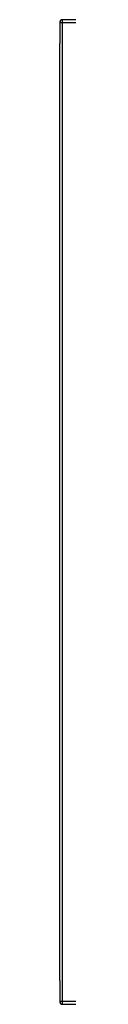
# Model space of a CAD drawing. Header units: inches. Extents: x 19 to 488, y 53 to 230.
# Tile 3 of 121: x 167.26 to 167.568, y 124.393 to 160.393. Entities that reach past the tile are written whole.
import ezdxf

# ---------------------------------------------------------------- set-up
doc = ezdxf.new("R2010")
doc.units = ezdxf.units.IN
doc.header["$MEASUREMENT"] = 0
doc.layers.add('Visible Edges(ANSI)', color=7, linetype='Continuous', lineweight=25)
doc.layers.add('Visible Tangent Edges(ANSI)', color=7, linetype='Continuous', lineweight=25)

msp = doc.modelspace()

# ---------------------------------------------------------------- linework, layer by layer
at = {"layer": 'Visible Edges(ANSI)'}
for p, q in [((167.26, 160.294), (167.26, 159.519)), ((215.161, 160.393), (167.359, 160.393)), ((167.26, 125.267), (167.26, 159.519)), ((167.26, 125.267), (167.26, 124.492)), ((167.359, 124.393), (168.127, 124.393))]:
    msp.add_line(p, q, dxfattribs=at)
for centre, start, end in [((167.359, 160.294), 90, 180), ((167.359, 124.492), 180, 270)]:
    msp.add_arc(centre, 0.099, start, end, dxfattribs=at)
at = {"layer": 'Visible Tangent Edges(ANSI)'}
for p, q in [((167.26, 160.294), (167.359, 160.294)), ((167.359, 160.294), (167.359, 160.393)), ((167.359, 160.294), (215.161, 160.294)), ((167.359, 124.492), (167.359, 160.294)), ((167.359, 124.492), (167.26, 124.492)), ((167.359, 124.393), (167.359, 124.492)), ((215.161, 124.492), (167.359, 124.492))]:
    msp.add_line(p, q, dxfattribs=at)

doc.saveas('drawing.dxf')
